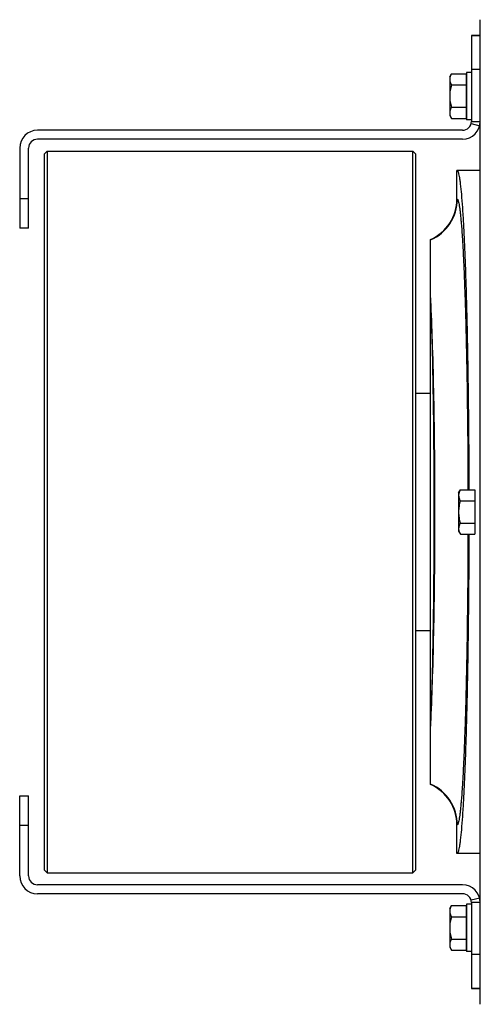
# Model space of a CAD drawing. Extents: x -1490 to 1181, y 8 to 1663.
# Tile 1 of 72: x -905 to -750, y 168 to 500. Entities that reach past the tile are written whole.
import ezdxf

# ---------------------------------------------------------------- set-up
doc = ezdxf.new("R2010")
doc.units = 0
doc.header["$LTSCALE"] = 65.395
doc.layers.get('0').update_dxf_attribs({"linetype": 'CONTINUOUS'})

msp = doc.modelspace()

# ---------------------------------------------------------------- linework, layer by layer
at = {"color": 6, "linetype": 'CONTINUOUS'}
for p, q in [((-750.07, 168.47), (-750.07, 499.92)), ((-760.37, 480.69), (-759.79, 481.7)), ((-760.37, 480.69), (-760.37, 467.69)), ((-759.79, 481.7), (-754.87, 481.7)), ((-754.67, 482.19), (-754.67, 466.19)), ((-753.07, 482.19), (-754.67, 482.19)), ((-759.79, 477.95), (-754.87, 477.95)), ((-760.37, 467.69), (-759.79, 466.69)), ((-759.79, 470.44), (-754.87, 470.44)), ((-759.79, 466.69), (-754.87, 466.69)), ((-753.07, 466.19), (-754.67, 466.19)), ((-757.92, 439.61), (-757.92, 449.19)), ((-750.07, 449.19), (-757.92, 449.19)), ((-766.82, 242.47), (-766.82, 425.91)), ((-771.82, 374.19), (-766.82, 374.19)), ((-757.37, 340.69), (-756.79, 341.7)), ((-756.79, 341.7), (-751.87, 341.7)), ((-757.37, 340.69), (-757.37, 327.69)), ((-756.79, 337.95), (-751.87, 337.95)), ((-756.79, 330.44), (-751.87, 330.44)), ((-757.37, 327.69), (-756.79, 326.69)), ((-756.79, 326.69), (-751.87, 326.69)), ((-766.82, 294.19), (-771.82, 294.19)), ((-757.92, 219.2), (-757.92, 228.78)), ((-750.07, 219.19), (-757.92, 219.19)), ((-754.67, 202.19), (-754.67, 186.19)), ((-753.07, 202.19), (-754.67, 202.19)), ((-760.37, 200.69), (-759.79, 201.7)), ((-760.37, 200.69), (-760.37, 187.69)), ((-759.79, 201.7), (-754.87, 201.7)), ((-759.79, 197.95), (-754.87, 197.95)), ((-759.79, 190.44), (-754.87, 190.44)), ((-760.37, 187.69), (-759.79, 186.69)), ((-759.79, 186.69), (-754.87, 186.69)), ((-753.07, 186.19), (-754.67, 186.19))]:
    msp.add_line(p, q, dxfattribs=at)
at = {"color": 7, "linetype": 'CONTINUOUS'}
for p, q in [((-753.07, 494.55), (-753.07, 465.69)), ((-753.07, 494.55), (-750.07, 494.55)), ((-756.07, 462.69), (-899.07, 462.69)), ((-756.07, 459.69), (-899.07, 459.69)), ((-905.07, 456.69), (-905.07, 429.69)), ((-902.07, 429.69), (-902.07, 456.69)), ((-896.82, 454.69), (-895.82, 455.69)), ((-896.82, 454.69), (-896.82, 213.69)), ((-895.82, 455.69), (-895.82, 212.69)), ((-895.82, 455.69), (-772.82, 455.69)), ((-772.82, 212.69), (-772.82, 455.69)), ((-771.82, 454.69), (-772.82, 455.69)), ((-771.82, 213.69), (-771.82, 454.69)), ((-902.07, 429.69), (-905.07, 429.69)), ((-905.07, 211.69), (-905.07, 238.69)), ((-905.07, 238.69), (-902.07, 238.69)), ((-902.07, 211.69), (-902.07, 238.69)), ((-896.82, 213.69), (-895.82, 212.69)), ((-895.82, 212.69), (-772.82, 212.69)), ((-771.82, 213.69), (-772.82, 212.69)), ((-756.07, 208.69), (-899.07, 208.69)), ((-756.07, 205.69), (-899.07, 205.69)), ((-753.07, 202.69), (-753.07, 173.84)), ((-753.07, 173.84), (-750.07, 173.84))]:
    msp.add_line(p, q, dxfattribs=at)
at = {"color": 9, "linetype": 'CONTINUOUS'}
for p, q in [((-750.07, 494.55), (-753.07, 494.55)), ((-750.07, 483.15), (-753.07, 483.15)), ((-753.17, 464.92), (-750.28, 464.14)), ((-753.07, 465.69), (-750.07, 465.69)), ((-905.07, 439.69), (-902.07, 439.69)), ((-757.92, 439.61), (-757.81, 439.53)), ((-757.81, 228.86), (-757.92, 228.78)), ((-902.07, 228.69), (-905.07, 228.69)), ((-750.28, 204.25), (-753.17, 203.47)), ((-750.07, 202.69), (-753.07, 202.69)), ((-750.07, 185.23), (-753.07, 185.23)), ((-750.07, 173.84), (-753.07, 173.84))]:
    msp.add_line(p, q, dxfattribs=at)
at = {"color": 2, "linetype": 'CONTINUOUS'}
for p, q in [((-754.87, 481.7), (-754.87, 466.69)), ((-751.87, 341.7), (-751.87, 326.69)), ((-754.87, 201.7), (-754.87, 186.69))]:
    msp.add_line(p, q, dxfattribs=at)
at = {"color": 6, "linetype": 'CONTINUOUS'}
for centre, radius, start, end in [((-756.87, 468.7), 3.52, 194.9704, 197.6297), ((-772.91, 439.61), 14.99, 293.9669, 0.0065), ((-753.87, 328.7), 3.52, 194.9704, 197.6297), ((-772.91, 228.78), 14.99, 359.9935, 66.0331), ((-756.87, 188.7), 3.52, 194.9704, 197.6297)]:
    msp.add_arc(centre, radius, start, end, dxfattribs=at)
at = {"color": 7, "linetype": 'CONTINUOUS'}
for centre, radius, start, end in [((-756.07, 465.69), 6, 270, 360), ((-756.07, 465.69), 3, 270, 360), ((-899.07, 456.69), 6, 90, 180), ((-899.07, 456.69), 3, 90, 180), ((-899.07, 211.69), 6, 180, 270), ((-899.07, 211.69), 3, 180, 270), ((-756.07, 202.69), 6, 0, 90), ((-756.07, 202.69), 3, 0, 90)]:
    msp.add_arc(centre, radius, start, end, dxfattribs=at)
at = {"color": 9, "linetype": 'CONTINUOUS'}
for centre, radius, start, end in [((-772.82, 439.54), 15.01, 293.5647, 359.9425), ((-1288.98, 382.43), 522.77, 2.3704, 2.7724), ((-765.29, 397.93), 6.27, 102.5755, 104.1199), ((-765.29, 270.46), 6.28, 255.8822, 257.4264), ((-1358.56, 289.08), 592.42, 357.25123, 357.606), ((-772.82, 228.84), 15.01, 0.0575, 66.4353)]:
    msp.add_arc(centre, radius, start, end, dxfattribs=at)
at = {"color": 6, "linetype": 'CONTINUOUS'}
for points, knots in [([(-759.79, 481.7), (-759.96, 481.4), (-760.25, 480.8), (-760.37, 480.14), (-760.37, 479.82)], [0, 0, 0, 0, 0.514934, 1, 1, 1, 1]), ([(-760.37, 479.82), (-760.37, 479.5), (-760.25, 478.84), (-759.96, 478.24), (-759.79, 477.95)], [0, 0, 0, 0, 0.485066, 1, 1, 1, 1]), ([(-759.79, 477.95), (-759.97, 477.34), (-760.26, 476.1), (-760.37, 474.83), (-760.37, 474.19)], [0, 0, 0, 0, 0.500107, 1, 1, 1, 1]), ([(-760.37, 474.19), (-760.37, 473.56), (-760.26, 472.29), (-759.97, 471.05), (-759.79, 470.44)], [0, 0, 0, 0, 0.499893, 1, 1, 1, 1]), ([(-759.79, 470.44), (-759.96, 470.14), (-760.25, 469.55), (-760.37, 468.88), (-760.37, 468.56)], [0, 0, 0, 0, 0.514934, 1, 1, 1, 1]), ([(-760.37, 468.56), (-760.37, 468.5), (-760.36, 468.24), (-760.32, 467.98), (-760.27, 467.79)], [0, 0, 0, 0, 0.248173, 1, 1, 1, 1]), ([(-760.22, 467.63), (-760.2, 467.55), (-760.08, 467.23), (-759.92, 466.91), (-759.79, 466.69)], [0, 0, 0, 0, 0.243705, 1, 1, 1, 1]), ([(-757.92, 449.19), (-757.85, 449.19), (-757.73, 449.08), (-757.63, 448.89), (-757.53, 448.67), (-757.44, 448.38), (-757.31, 447.87), (-757.15, 447.08), (-756.97, 445.95), (-756.71, 443.94), (-756.4, 440.84), (-756.07, 436.4), (-755.75, 431.07), (-755.44, 424.88), (-755.16, 417.89), (-754.9, 410.15), (-754.66, 401.74), (-754.46, 392.74), (-754.22, 379.77), (-754.01, 362.7), (-753.93, 348.81), (-753.91, 341.7)], [0, 0, 0, 0, 0.002092, 0.003794, 0.006035, 0.008829, 0.012182, 0.020582, 0.031263, 0.044211, 0.07682, 0.118162, 0.167887, 0.225566, 0.290697, 0.362709, 0.440968, 0.524786, 0.613422, 0.801984, 1, 1, 1, 1]), ([(-756.79, 341.7), (-756.96, 341.4), (-757.25, 340.8), (-757.37, 340.14), (-757.37, 339.82)], [0, 0, 0, 0, 0.514934, 1, 1, 1, 1]), ([(-757.37, 339.82), (-757.37, 339.5), (-757.25, 338.84), (-756.96, 338.24), (-756.79, 337.95)], [0, 0, 0, 0, 0.485066, 1, 1, 1, 1]), ([(-756.79, 337.95), (-756.97, 337.34), (-757.26, 336.1), (-757.37, 334.83), (-757.37, 334.19)], [0, 0, 0, 0, 0.500107, 1, 1, 1, 1]), ([(-757.37, 334.19), (-757.37, 333.56), (-757.26, 332.29), (-756.97, 331.05), (-756.79, 330.44)], [0, 0, 0, 0, 0.499893, 1, 1, 1, 1]), ([(-756.79, 330.44), (-756.96, 330.14), (-757.25, 329.55), (-757.37, 328.88), (-757.37, 328.56)], [0, 0, 0, 0, 0.514934, 1, 1, 1, 1]), ([(-757.37, 328.56), (-757.37, 328.5), (-757.36, 328.24), (-757.32, 327.98), (-757.27, 327.79)], [0, 0, 0, 0, 0.248173, 1, 1, 1, 1]), ([(-753.91, 326.69), (-753.93, 319.57), (-754.01, 305.68), (-754.22, 288.61), (-754.46, 275.64), (-754.66, 266.64), (-754.9, 258.23), (-755.16, 250.5), (-755.44, 243.51), (-755.75, 237.31), (-756.07, 231.98), (-756.4, 227.55), (-756.71, 224.44), (-756.97, 222.44), (-757.15, 221.3), (-757.31, 220.51), (-757.44, 220), (-757.53, 219.72), (-757.63, 219.49), (-757.73, 219.31), (-757.85, 219.2), (-757.92, 219.2)], [0, 0, 0, 0, 0.198016, 0.386578, 0.475214, 0.559032, 0.637291, 0.709303, 0.774434, 0.832113, 0.881838, 0.92318, 0.955789, 0.968737, 0.979418, 0.987818, 0.991171, 0.993965, 0.996206, 0.997908, 1, 1, 1, 1]), ([(-757.22, 327.63), (-757.2, 327.55), (-757.08, 327.23), (-756.92, 326.91), (-756.79, 326.69)], [0, 0, 0, 0, 0.243705, 1, 1, 1, 1]), ([(-759.79, 201.7), (-759.96, 201.4), (-760.25, 200.8), (-760.37, 200.14), (-760.37, 199.82)], [0, 0, 0, 0, 0.514934, 1, 1, 1, 1]), ([(-760.37, 199.82), (-760.37, 199.5), (-760.25, 198.84), (-759.96, 198.24), (-759.79, 197.95)], [0, 0, 0, 0, 0.485066, 1, 1, 1, 1]), ([(-759.79, 197.95), (-759.97, 197.34), (-760.26, 196.1), (-760.37, 194.83), (-760.37, 194.19)], [0, 0, 0, 0, 0.500107, 1, 1, 1, 1]), ([(-760.37, 194.19), (-760.37, 193.56), (-760.26, 192.29), (-759.97, 191.05), (-759.79, 190.44)], [0, 0, 0, 0, 0.499893, 1, 1, 1, 1]), ([(-759.79, 190.44), (-759.96, 190.14), (-760.25, 189.55), (-760.37, 188.88), (-760.37, 188.56)], [0, 0, 0, 0, 0.514934, 1, 1, 1, 1]), ([(-760.37, 188.56), (-760.37, 188.5), (-760.36, 188.24), (-760.32, 187.98), (-760.27, 187.79)], [0, 0, 0, 0, 0.248173, 1, 1, 1, 1]), ([(-760.22, 187.63), (-760.2, 187.55), (-760.08, 187.23), (-759.92, 186.91), (-759.79, 186.69)], [0, 0, 0, 0, 0.243705, 1, 1, 1, 1])]:
    msp.add_open_spline(points, degree=3, knots=knots, dxfattribs=at)
at = {"color": 9, "linetype": 'CONTINUOUS'}
for points, knots in [([(-757.81, 439.53), (-757.78, 439.5), (-757.71, 439.43), (-757.59, 439.2), (-757.45, 438.77), (-757.28, 438.09), (-757.12, 437.18), (-756.96, 436.06), (-756.8, 434.73), (-756.64, 433.18), (-756.42, 430.7), (-756.16, 427.1), (-755.87, 422.19), (-755.6, 416.53), (-755.35, 410.18), (-755.12, 403.18), (-754.91, 395.6), (-754.73, 387.49), (-754.51, 375.85), (-754.32, 360.53), (-754.25, 348.08), (-754.24, 341.7)], [0, 0, 0, 0, 0.00126, 0.002978, 0.00796, 0.015107, 0.024449, 0.035988, 0.04971, 0.065591, 0.083602, 0.125869, 0.176167, 0.234079, 0.299122, 0.370748, 0.448354, 0.531285, 0.618838, 0.804818, 1, 1, 1, 1]), ([(-766.66, 264.34), (-766.47, 269.11), (-766.15, 279.54), (-765.82, 296.24), (-765.62, 314.76), (-765.55, 334.19), (-765.62, 353.63), (-765.82, 372.15), (-766.15, 388.85), (-766.47, 399.27), (-766.66, 404.05)], [0, 0, 0, 0, 0.102541, 0.224013, 0.35864, 0.500006, 0.641372, 0.775996, 0.897464, 1, 1, 1, 1]), ([(-766.66, 264.34), (-766.43, 269.11), (-766.04, 279.53), (-765.64, 296.23), (-765.39, 314.75), (-765.31, 334.19), (-765.39, 353.64), (-765.64, 372.16), (-766.04, 388.86), (-766.43, 399.28), (-766.66, 404.05)], [0, 0, 0, 0, 0.102453, 0.223905, 0.358569, 0.500006, 0.641442, 0.776104, 0.897553, 1, 1, 1, 1]), ([(-754.24, 326.69), (-754.25, 320.31), (-754.32, 307.85), (-754.51, 292.54), (-754.73, 280.89), (-754.91, 272.79), (-755.12, 265.2), (-755.35, 258.2), (-755.6, 251.85), (-755.87, 246.19), (-756.16, 241.29), (-756.42, 237.68), (-756.64, 235.2), (-756.8, 233.65), (-756.96, 232.32), (-757.12, 231.2), (-757.28, 230.3), (-757.45, 229.62), (-757.59, 229.18), (-757.71, 228.96), (-757.78, 228.88), (-757.81, 228.86)], [0, 0, 0, 0, 0.195182, 0.381162, 0.468715, 0.551646, 0.629252, 0.700878, 0.765921, 0.823833, 0.874131, 0.916398, 0.934409, 0.95029, 0.964012, 0.975551, 0.984893, 0.99204, 0.997022, 0.99874, 1, 1, 1, 1])]:
    msp.add_open_spline(points, degree=3, knots=knots, dxfattribs=at)

doc.saveas('drawing.dxf')
